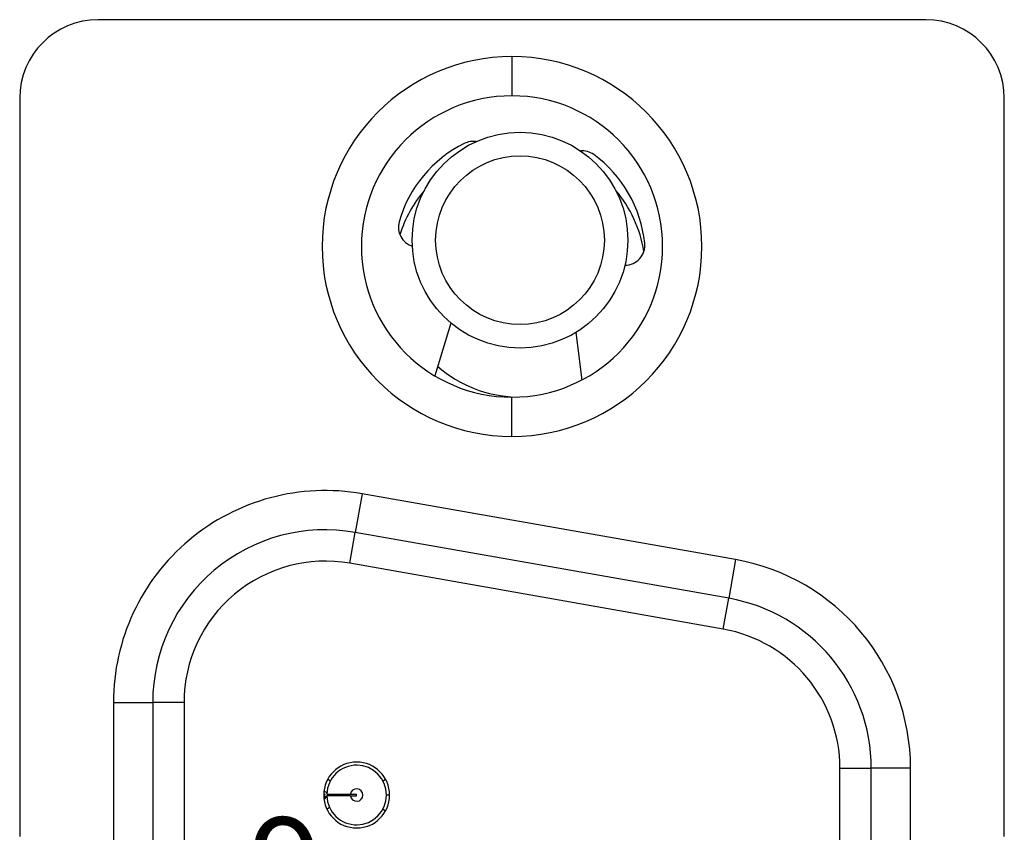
# Model space of a CAD drawing. Header units: inches. Extents: x 0 to 814, y 0 to 621.
# Tile 16 of 30: x 518 to 543, y 272 to 293. Entities that reach past the tile are written whole.
import ezdxf

# ---------------------------------------------------------------- set-up
doc = ezdxf.new("R2010")
doc.units = ezdxf.units.IN
doc.header["$LTSCALE"] = 10
doc.header["$MEASUREMENT"] = 0
doc.layers.add('TEXT', color=140, linetype='Continuous')

msp = doc.modelspace()

# ---------------------------------------------------------------- linework, layer by layer
for p, q in [((541.053, 292.696), (519.953, 292.696)), ((530.503, 291.756), (530.503, 290.756)), ((517.953, 290.696), (517.953, 271.876)), ((543.053, 271.876), (543.053, 290.696)), ((528.945, 284.964), (528.534, 283.619)), ((532.133, 284.725), (532.281, 283.513)), ((530.503, 282.076), (530.503, 283.076)), ((526.681, 280.614), (526.507, 279.629)), ((536.201, 278.935), (526.681, 280.614)), ((526.368, 278.841), (526.507, 279.629)), ((536.027, 277.95), (526.507, 279.629)), ((536.201, 278.935), (536.027, 277.95)), ((535.888, 277.163), (526.368, 278.841)), ((535.888, 277.163), (536.027, 277.95)), ((520.343, 275.296), (521.343, 275.296)), ((520.343, 275.296), (520.343, 231.896)), ((522.143, 275.296), (521.343, 275.296)), ((521.343, 275.296), (521.343, 231.896)), ((522.143, 275.296), (522.143, 231.896)), ((538.863, 273.617), (539.663, 273.617)), ((538.863, 233.575), (538.863, 273.617)), ((539.663, 233.575), (539.663, 273.617)), ((540.663, 273.617), (539.663, 273.617)), ((540.663, 233.575), (540.663, 273.617)), ((525.703, 272.956), (525.719, 272.956)), ((525.703, 272.916), (525.718, 272.916)), ((525.718, 272.916), (525.743, 272.916)), ((525.719, 272.956), (525.743, 272.956)), ((525.744, 272.908), (525.719, 272.852)), ((525.782, 272.916), (525.725, 272.836)), ((526.384, 272.956), (526.543, 272.956)), ((526.384, 272.916), (526.543, 272.916)), ((526.543, 272.916), (526.543, 272.956)), ((527.383, 272.936), (527.303, 272.936))]:
    msp.add_line(p, q)
for radius in [2.75, 2.15]:
    msp.add_circle((530.707, 287.076), radius)
for centre, radius, start, end in [((519.953, 290.696), 2, 90, 180), ((541.053, 290.696), 2, 0, 90), ((530.503, 286.916), 4.84, 90, 270), ((530.503, 286.916), 4.84, 270, 90), ((530.503, 286.916), 3.84, 90, 270), ((530.503, 286.916), 3.84, 270, 90), ((530.703, 286.671), 3.2, 116.2563, 164.1243), ((529.512, 289.086), 0.508, 81.4508, 116.2563), ((532.287, 288.848), 0.508, 53.9565, 94.6114), ((530.703, 286.671), 3.2, 5.8757, 53.9565), ((530.707, 286.276), 3.2, 139.6128, 163.0427), ((530.707, 286.276), 3.2, 9.2588, 40.3872), ((528.113, 287.408), 0.508, 164.1243, 252.5209), ((533.381, 286.947), 0.508, 270.0376, 5.8757), ((530.707, 286.276), 3.2, 229.0215, 268.2611), ((525.743, 275.296), 5.4, 80, 180), ((525.743, 275.296), 4.4, 80, 180), ((525.743, 275.296), 3.6, 80, 180), ((535.263, 273.617), 5.4, 0, 80), ((535.263, 273.617), 4.4, 0, 80), ((535.263, 273.617), 3.6, 0, 80), ((526.543, 272.936), 0.84, 90, 270), ((526.543, 272.936), 0.76, 181.508, 178.492), ((526.543, 272.936), 0.84, 270, 90), ((526.543, 272.936), 0.16, 187.1808, 172.8192)]:
    msp.add_arc(centre, radius, start, end)
for points, knots in [([(525.871, 273.292), (525.869, 273.297), (525.867, 273.301), (525.818, 273.329), (525.818, 273.33)], [0, 0, 0, 0, 0.9908352, 1, 1, 1, 1]), ([(527.214, 273.293), (527.217, 273.298), (527.22, 273.303), (527.271, 273.332), (527.273, 273.333)], [0, 0, 0, 0, 0.960076, 1, 1, 1, 1]), ([(525.723, 273.033), (525.731, 273.029), (525.773, 273.006), (525.778, 272.979), (525.782, 272.956)], [0, 0, 0, 0, 0.191086, 1, 1, 1, 1]), ([(525.743, 272.956), (525.743, 272.958), (525.743, 272.961), (525.744, 272.964), (525.744, 272.965)], [0, 0, 0, 0, 0.56, 1, 1, 1, 1]), ([(525.744, 272.908), (525.743, 272.91), (525.743, 272.912), (525.743, 272.915), (525.743, 272.916)], [0, 0, 0, 0, 0.56, 1, 1, 1, 1]), ([(525.783, 272.956), (525.787, 272.956), (525.795, 272.956), (525.861, 272.956), (525.947, 272.956), (526.059, 272.956), (526.206, 272.956), (526.325, 272.956), (526.384, 272.956)], [0, 0, 0, 0, 0.175816, 0.349567, 0.487195, 0.621428, 0.811217, 1, 1, 1, 1]), ([(526.384, 272.916), (526.326, 272.916), (526.211, 272.916), (526.066, 272.916), (525.953, 272.916), (525.864, 272.916), (525.797, 272.916), (525.788, 272.916), (525.783, 272.916)], [0, 0, 0, 0, 0.183586, 0.36545, 0.505646, 0.642782, 0.82225, 1, 1, 1, 1]), ([(525.852, 272.62), (525.848, 272.615), (525.844, 272.609), (525.789, 272.581), (525.784, 272.579)], [0, 0, 0, 0, 0.918894, 1, 1, 1, 1]), ([(527.214, 272.579), (527.216, 272.575), (527.219, 272.571), (527.268, 272.543), (527.268, 272.542)], [0, 0, 0, 0, 0.988149, 1, 1, 1, 1])]:
    msp.add_open_spline(points, degree=3, knots=knots)

# ---------------------------------------------------------------- texts
at = {"layer": 'TEXT', "insert": (523.786, 272.363), "char_height": 2.5, "attachment_point": 1}
msp.add_mtext_dynamic_manual_height_columns('9', width=2.5, gutter_width=42.333, heights=[0], dxfattribs=at)

doc.saveas('drawing.dxf')
